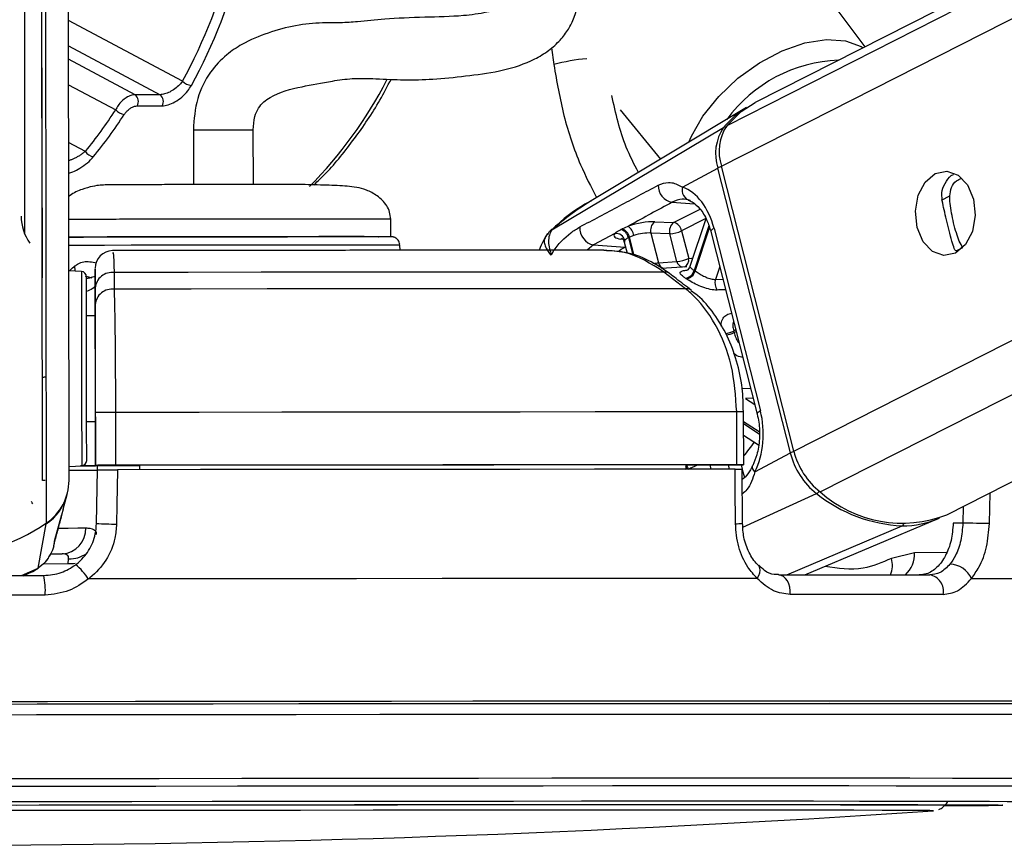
# Model space of a CAD drawing. Header units: millimetres. Extents: x 20 to 22981, y 40 to 19992.
# Tile 151 of 158: x 20424 to 20536, y 6405 to 6499. Entities that reach past the tile are written whole.
import ezdxf

# ---------------------------------------------------------------- set-up
doc = ezdxf.new("R2010")
doc.units = ezdxf.units.MM
doc.header["$LTSCALE"] = 2

msp = doc.modelspace()

# ---------------------------------------------------------------- linework, layer by layer
at = {"color": 8, "linetype": 'Continuous', "lineweight": 25}
for p, q in [((20503.6, 6482.22), (20759.91, 6612.47)), ((20504.24, 6486.86), (20751.43, 6612.47)), ((20511.81, 6449.9), (20831.74, 6612.47)), ((20514.81, 6445.26), (20843.85, 6612.47)), ((20427.02, 6441.74), (20426.82, 6587.85)), ((20442.45, 6491.87), (20429.51, 6498.76)), ((20429.51, 6495.87), (20439.91, 6490.34)), ((20484.32, 6495.67), (20484.58, 6493.76)), ((20437.08, 6490.34), (20429.52, 6494.36)), ((20429.52, 6491.47), (20434.87, 6488.63)), ((20431.44, 6483.91), (20429.53, 6484.93)), ((20528.57, 6478.37), (20529.5, 6478.85)), ((20497.99, 6478.13), (20500.51, 6477.95)), ((20498.17, 6475.83), (20501.17, 6477.35)), ((20501.83, 6476.28), (20499.08, 6474.89)), ((20484.42, 6475.01), (20484.37, 6474.99)), ((20502.18, 6475.44), (20500.5, 6470.4)), ((20500.62, 6470.33), (20502.25, 6475.22)), ((20492.39, 6473.94), (20492.18, 6473.96)), ((20493.04, 6474.11), (20493.54, 6472.14)), ((20493.69, 6472.09), (20493.16, 6474.17)), ((20489.1, 6473.29), (20488.38, 6472.69)), ((20492.69, 6473.04), (20492.72, 6473.06)), ((20492.73, 6473.04), (20492.69, 6473.04)), ((20530.22, 6472.61), (20530.98, 6473)), ((20503.4, 6470.84), (20502.91, 6469.38)), ((20431.93, 6469.54), (20431.43, 6469.71)), ((20502.91, 6469.38), (20503.77, 6469.39)), ((20505.23, 6463.64), (20504.99, 6463.52)), ((20505.04, 6463.35), (20505.28, 6463.47)), ((20505.95, 6456.98), (20506.92, 6457.02)), ((20507.2, 6455.91), (20506.34, 6455.87)), ((20506.34, 6455.87), (20507.38, 6455.18)), ((20507.88, 6452.06), (20506.12, 6453.23)), ((20506.12, 6453.03), (20507.89, 6451.85)), ((20502.28, 6448.32), (20502.41, 6447.83)), ((20504.53, 6447.84), (20504.41, 6448.33)), ((20505.83, 6448.33), (20505.95, 6447.84)), ((20505.96, 6447.82), (20506.2, 6446.88)), ((20506.04, 6441.27), (20514.39, 6445.07)), ((20534, 6441.66), (20534.08, 6445.16)), ((20531.03, 6443.61), (20530.99, 6441.73)), ((20511.01, 6435.83), (20524.1, 6441.41)), ((20529.14, 6438.37), (20525.51, 6438.36)), ((20429.46, 6437.08), (20426.66, 6437.07)), ((20424.18, 6435.76), (20426.08, 6436.6)), ((20425.42, 6436.24), (20426.08, 6436.6)), ((20516.3, 6421.51), (20515.53, 6421.51)), ((20517.5, 6421.51), (20516.3, 6421.51)), ((20527.64, 6409.08), (20527.64, 6409.08)), ((20535.52, 6409.72), (20535.48, 6409.71))]:
    msp.add_line(p, q, dxfattribs=at)
at = {"color": 7, "linetype": 'Continuous', "lineweight": 25}
for p, q in [((20749.53, 6612.47), (20507.44, 6489.45)), ((20529.18, 6442.67), (20863.33, 6612.47)), ((20429.58, 6446.56), (20429.37, 6602.52)), ((20426.58, 6446.57), (20426.39, 6586.15)), ((20426.55, 6469.56), (20426.39, 6586.15)), ((20424.4, 6582.48), (20424.54, 6474.55)), ((20519.9, 6495.78), (20505.22, 6515.37)), ((20439.91, 6490.34), (20437.08, 6490.34)), ((20437.3, 6489.07), (20440.13, 6489.07)), ((20506.45, 6488.88), (20489, 6478.42)), ((20492.12, 6488.63), (20496.7, 6483.03)), ((20443.68, 6486.34), (20443.69, 6480.14)), ((20450.49, 6480.19), (20450.48, 6486.35)), ((20484.37, 6474.99), (20503.84, 6486.62)), ((20499.19, 6479.85), (20503.2, 6482.01)), ((20511.42, 6449.68), (20503.2, 6482.01)), ((20511.81, 6449.9), (20503.6, 6482.22)), ((20466.07, 6474.22), (20466.07, 6476.22)), ((20501.83, 6476.27), (20500.02, 6470.84)), ((20492.32, 6475.1), (20493.01, 6475.42)), ((20496.02, 6475.92), (20498.17, 6475.83)), ((20502.76, 6475.17), (20508.02, 6454.46)), ((20491.51, 6474.6), (20489.1, 6473.29)), ((20493.65, 6474.36), (20493.16, 6474.17)), ((20495.6, 6474.64), (20496.46, 6471.26)), ((20497.75, 6474.55), (20495.6, 6474.64)), ((20498.54, 6471.42), (20497.75, 6474.55)), ((20499.08, 6474.89), (20499.88, 6471.76)), ((20502.4, 6474.8), (20507.66, 6454.1)), ((20467.15, 6472.68), (20467.12, 6473.27)), ((20489.1, 6473.29), (20492.69, 6473.04)), ((20492.58, 6473.61), (20492.9, 6472.36)), ((20496.46, 6471.26), (20498.54, 6471.42)), ((20499.66, 6470.81), (20496.81, 6470.6)), ((20430.98, 6470.28), (20429.55, 6470.35)), ((20432.19, 6469.53), (20431.54, 6469.71)), ((20432.55, 6470.42), (20432.55, 6468.81)), ((20434.69, 6470.16), (20434.69, 6468.27)), ((20499.53, 6468.32), (20497.07, 6470.21)), ((20432.55, 6468.81), (20432.56, 6465.25)), ((20432.55, 6466.51), (20432.55, 6468.41)), ((20432.56, 6465.25), (20431.56, 6465.25)), ((20432.56, 6465.25), (20432.56, 6465.25)), ((20432.56, 6459.36), (20432.58, 6448.26)), ((20432.58, 6448.27), (20432.57, 6454.27)), ((20434.84, 6454.28), (20434.85, 6448.28)), ((20505.34, 6448.34), (20505.33, 6454.34)), ((20506.13, 6448.33), (20506.12, 6454.33)), ((20431.57, 6453.25), (20432.57, 6453.25)), ((20432.58, 6448.24), (20432.57, 6453.25)), ((20432.57, 6453.25), (20432.58, 6448.23)), ((20506.12, 6451.71), (20507.8, 6450.6)), ((20507.4, 6447.52), (20511.42, 6449.68)), ((20429.58, 6448.14), (20431.01, 6448.22)), ((20432.58, 6448.27), (20432.58, 6448.26)), ((20432.58, 6448.26), (20437.58, 6448.26)), ((20432.58, 6448.24), (20432.58, 6448.23)), ((20432.8, 6448.24), (20432.58, 6448.24)), ((20432.79, 6447.76), (20432.8, 6448.26)), ((20437.58, 6448.28), (20437.58, 6448.26)), ((20437.58, 6448.28), (20437.58, 6447.78)), ((20437.58, 6448.26), (20437.58, 6447.78)), ((20499.55, 6448.33), (20499.54, 6447.83)), ((20499.55, 6448.32), (20505.54, 6448.33)), ((20432.69, 6441.67), (20432.79, 6447.77)), ((20500.74, 6447.83), (20499.54, 6447.82)), ((20505.98, 6441.7), (20505.96, 6447.83)), ((20428.92, 6443.29), (20429.36, 6444.97)), ((20427.97, 6439.81), (20428.76, 6442.71)), ((20428.92, 6443.29), (20428.73, 6442.61)), ((20426.08, 6436.6), (20427, 6441.63)), ((20513.07, 6435.83), (20528.13, 6442.2)), ((20530.99, 6441.73), (20529.9, 6441.72)), ((20427.84, 6439.15), (20427.94, 6439.52)), ((20427.92, 6439.63), (20427.98, 6439.81)), ((20428, 6439.88), (20428.02, 6439.92)), ((20427.42, 6438.22), (20428.78, 6438.22)), ((20525.51, 6438.36), (20522.89, 6437.72)), ((20429.46, 6437.08), (20429.53, 6437.67)), ((20424.38, 6435.75), (20425.43, 6436.22)), ((20425.44, 6436.18), (20425.82, 6436.46)), ((20527.62, 6409.08), (20527.64, 6409.08)), ((20527.64, 6409.08), (20527.62, 6409.08))]:
    msp.add_line(p, q, dxfattribs=at)
at = {"color": 8, "linetype": 'Continuous', "lineweight": 25, "flags": 128}
for points in [[(20499.91, 6484.96), (20500.19, 6485.62), (20501.5, 6487.92), (20503.29, 6490.15), (20505.47, 6492.2), (20507.91, 6493.95), (20510.49, 6495.32), (20513.07, 6496.22), (20515.51, 6496.61), (20517.68, 6496.47), (20519.46, 6495.8), (20519.67, 6495.66)], [(20443.68, 6486.34), (20443.7, 6486.34), (20444.1, 6486.34), (20444.95, 6486.34), (20446.13, 6486.35), (20447.45, 6486.35), (20448.72, 6486.35), (20449.73, 6486.35), (20450.34, 6486.35), (20450.46, 6486.35), (20450.46, 6486.35)], [(20502.76, 6475.17), (20502.6, 6475.07), (20502.48, 6474.98), (20502.41, 6474.89), (20502.39, 6474.81), (20502.4, 6474.8)], [(20461.25, 6473.28), (20458.31, 6473.28), (20454.96, 6473.28), (20451.33, 6473.27), (20447.55, 6473.27), (20443.75, 6473.26), (20440.07, 6473.26), (20436.64, 6473.25), (20433.59, 6473.24), (20431.02, 6473.24), (20429.55, 6473.23)], [(20467.12, 6473.27), (20467.12, 6473.27), (20466.66, 6473.27), (20465.5, 6473.28), (20463.68, 6473.28), (20461.25, 6473.28)], [(20491.98, 6472.63), (20492.24, 6472.79), (20492.69, 6473.04)], [(20499.88, 6471.76), (20500.2, 6471.8), (20500.34, 6471.81)], [(20430.28, 6470.31), (20430.28, 6470.35), (20430.25, 6470.91)], [(20430.98, 6470.28), (20430.98, 6470.26), (20430.98, 6469.73), (20430.98, 6468.49), (20430.99, 6466.61), (20430.99, 6464.24), (20430.99, 6461.52)], [(20430.99, 6461.52), (20431, 6458.65), (20431, 6455.82), (20431, 6453.22), (20431.01, 6451.04), (20431.01, 6449.41), (20431.01, 6448.45), (20431.01, 6448.22)], [(20508.02, 6454.46), (20507.86, 6454.36), (20507.74, 6454.27), (20507.67, 6454.18), (20507.66, 6454.11), (20507.66, 6454.1)], [(20507.4, 6447.52), (20507.26, 6447.7), (20507.17, 6447.88), (20507.12, 6448.04), (20507.13, 6448.18), (20507.15, 6448.26)], [(20426.88, 6446.55), (20426.72, 6446.56), (20426.58, 6446.57)], [(20425.47, 6443.9), (20425.38, 6444.03), (20425.3, 6444.16)], [(20426.98, 6441.71), (20426.99, 6441.66), (20427, 6441.63)], [(20428.4, 6441.16), (20429.49, 6441.16), (20430.59, 6441.17), (20431.48, 6441.17)], [(20430.29, 6437.13), (20430.07, 6437.09), (20429.46, 6437.08)], [(20507.66, 6435.44), (20507.83, 6435.76), (20507.94, 6436.08), (20507.99, 6436.37), (20507.97, 6436.62), (20507.88, 6436.82), (20507.81, 6436.9)], [(20420.65, 6412.73), (20430.27, 6412.74), (20439.8, 6412.75), (20449.19, 6412.76), (20458.39, 6412.77), (20467.35, 6412.78), (20476.03, 6412.78), (20484.37, 6412.79), (20492.33, 6412.79), (20499.86, 6412.79), (20506.93, 6412.79)], [(20506.93, 6412.79), (20513.49, 6412.79), (20519.52, 6412.79), (20524.97, 6412.79), (20529.82, 6412.78), (20534.04, 6412.78), (20537.61, 6412.77), (20540.5, 6412.76), (20542.71, 6412.75), (20544.22, 6412.74), (20545.02, 6412.73), (20545.16, 6412.72)], [(20420.57, 6411.86), (20430.05, 6411.87), (20439.44, 6411.88), (20448.7, 6411.89), (20457.77, 6411.9), (20466.61, 6411.9), (20475.16, 6411.91), (20483.39, 6411.91), (20491.23, 6411.92), (20498.66, 6411.92), (20505.63, 6411.92)], [(20505.63, 6411.92), (20512.1, 6411.92), (20518.04, 6411.92), (20523.42, 6411.91), (20528.2, 6411.91), (20532.36, 6411.9), (20535.88, 6411.9), (20538.73, 6411.89), (20540.91, 6411.88), (20542.4, 6411.87), (20543.19, 6411.86), (20543.32, 6411.85)], [(20418.13, 6410.12), (20427.45, 6410.13), (20436.69, 6410.14), (20445.81, 6410.15), (20454.75, 6410.16), (20463.46, 6410.16), (20471.88, 6410.17), (20479.99, 6410.17), (20487.71, 6410.18), (20495.02, 6410.18), (20501.87, 6410.18)], [(20501.87, 6410.18), (20508.21, 6410.18), (20514.03, 6410.18), (20519.27, 6410.17), (20523.91, 6410.17), (20527.93, 6410.16), (20531.3, 6410.16), (20534, 6410.15), (20536.01, 6410.14), (20537.33, 6410.13), (20537.95, 6410.12), (20538, 6410.11)]]:
    msp.add_lwpolyline(points, dxfattribs=at)
at = {"color": 7, "linetype": 'Continuous', "lineweight": 25, "flags": 128}
for points in [[(20504.24, 6486.86), (20505.85, 6488.43), (20507.44, 6489.45)], [(20527.85, 6481.4), (20529.16, 6481.67), (20530.45, 6481.22), (20531.51, 6480.11), (20532.19, 6478.5), (20532.39, 6476.65), (20532.07, 6474.83), (20531.28, 6473.33), (20530.15, 6472.36), (20528.84, 6472.09), (20527.55, 6472.54), (20526.49, 6473.65), (20525.81, 6475.26), (20525.61, 6477.11), (20525.93, 6478.93), (20526.72, 6480.43), (20527.85, 6481.4)], [(20443.06, 6480.18), (20443.13, 6480.18), (20443.67, 6480.18)], [(20450.47, 6480.19), (20450.97, 6480.19), (20451.06, 6480.2)], [(20492.2, 6475.04), (20492.23, 6475.06), (20492.32, 6475.1)], [(20429.51, 6474.18), (20431.23, 6474.18), (20433.6, 6474.19), (20436.49, 6474.2), (20439.78, 6474.2), (20443.35, 6474.21), (20447.07, 6474.22), (20450.79, 6474.22), (20454.36, 6474.22), (20457.65, 6474.23), (20460.54, 6474.23)], [(20431.48, 6474.18), (20429.66, 6474.18), (20429.51, 6474.18)], [(20429.56, 6465.16), (20429.56, 6465.24), (20429.55, 6465.94), (20429.55, 6467.25), (20429.55, 6468.97), (20429.55, 6470.84), (20429.55, 6472.58), (20429.54, 6473.92), (20429.54, 6474.65)], [(20466.07, 6474.22), (20465.77, 6474.22), (20464.76, 6474.22), (20463.07, 6474.23), (20460.76, 6474.23), (20457.93, 6474.23), (20454.68, 6474.22), (20451.13, 6474.22), (20447.43, 6474.22), (20443.72, 6474.21), (20440.14, 6474.2), (20436.82, 6474.2), (20433.9, 6474.19), (20431.48, 6474.18)], [(20460.54, 6474.23), (20462.91, 6474.23), (20464.67, 6474.22), (20464.74, 6474.22)], [(20493.16, 6474.17), (20493.07, 6474.12), (20493.04, 6474.11)], [(20431.56, 6461.4), (20431.56, 6463.97), (20431.55, 6466.21), (20431.55, 6467.98), (20431.55, 6469.16), (20431.55, 6469.66), (20431.55, 6469.68)], [(20497.07, 6470.21), (20490.08, 6470.21), (20482.8, 6470.2), (20475.25, 6470.2), (20467.48, 6470.19), (20459.51, 6470.18), (20451.37, 6470.18), (20443.08, 6470.17), (20434.69, 6470.16)], [(20499.53, 6468.32), (20492.27, 6468.32), (20484.71, 6468.31), (20476.88, 6468.31), (20468.8, 6468.3), (20460.51, 6468.29), (20452.04, 6468.29), (20443.42, 6468.28), (20434.69, 6468.27)], [(20431.56, 6465.25), (20431.56, 6465.57), (20431.55, 6465.85)], [(20432.56, 6465.25), (20432.56, 6465.14), (20432.56, 6464.81), (20432.56, 6464.26), (20432.56, 6463.53), (20432.56, 6462.64), (20432.56, 6461.63), (20432.56, 6460.52), (20432.56, 6459.36)], [(20431.58, 6448.82), (20431.58, 6449.04), (20431.58, 6449.94), (20431.57, 6451.48), (20431.57, 6453.55), (20431.57, 6456.01), (20431.56, 6458.68), (20431.56, 6461.4)], [(20505.33, 6454.34), (20497.47, 6454.33), (20489.27, 6454.33), (20480.76, 6454.32), (20471.97, 6454.32), (20462.95, 6454.31), (20453.73, 6454.3), (20444.35, 6454.29), (20434.84, 6454.28)], [(20431.57, 6452.65), (20431.57, 6452.79), (20431.57, 6453.25)], [(20432.8, 6448.21), (20432.28, 6448.21), (20430.88, 6448.21)], [(20505.34, 6448.34), (20497.48, 6448.33), (20489.28, 6448.33), (20480.77, 6448.32), (20471.98, 6448.32), (20462.96, 6448.31), (20453.74, 6448.3), (20444.35, 6448.29), (20434.85, 6448.28)], [(20499.55, 6448.33), (20492.55, 6448.32), (20485.29, 6448.32), (20477.79, 6448.31), (20470.07, 6448.31), (20462.16, 6448.3), (20454.09, 6448.29), (20445.89, 6448.29), (20437.58, 6448.28)], [(20505.54, 6448.33), (20505.81, 6448.33), (20506, 6448.33), (20506.11, 6448.33), (20506.12, 6448.33), (20506.05, 6448.34), (20505.89, 6448.34), (20505.65, 6448.34), (20505.34, 6448.34)], [(20435.06, 6447.78), (20435, 6443.78), (20434.96, 6441.61)], [(20505.17, 6447.84), (20497.34, 6447.83), (20489.18, 6447.83), (20480.72, 6447.82), (20471.98, 6447.82), (20463.01, 6447.81), (20453.84, 6447.8), (20444.51, 6447.79), (20435.06, 6447.78)], [(20505.19, 6441.66), (20505.17, 6445.66), (20505.17, 6447.84)], [(20534, 6441.66), (20533.71, 6441.67), (20533.36, 6441.68), (20532.96, 6441.69), (20532.54, 6441.69), (20532.12, 6441.7), (20531.71, 6441.71), (20531.32, 6441.72), (20530.99, 6441.73)], [(20402.49, 6435.73), (20405.51, 6435.74), (20408.54, 6435.74), (20411.57, 6435.75), (20414.6, 6435.75), (20417.62, 6435.76), (20420.65, 6435.76), (20423.68, 6435.76), (20426.7, 6435.77)], [(20507.66, 6435.44), (20499.3, 6435.43), (20490.52, 6435.43), (20481.38, 6435.42), (20471.92, 6435.42), (20462.18, 6435.41), (20452.21, 6435.4), (20442.06, 6435.39), (20431.78, 6435.38)], [(20511.4, 6433.62), (20511.4, 6434.04), (20511.34, 6434.45), (20511.23, 6434.83), (20511.08, 6435.17), (20510.87, 6435.45), (20510.64, 6435.66), (20510.38, 6435.79), (20510.11, 6435.83)], [(20510.11, 6435.83), (20512.4, 6435.83), (20514.65, 6435.83), (20516.86, 6435.83), (20519.02, 6435.83), (20521.14, 6435.83), (20523.22, 6435.83), (20525.25, 6435.83), (20527.23, 6435.83)], [(20531.96, 6435.44), (20538.13, 6435.43), (20543.71, 6435.43), (20548.67, 6435.42), (20552.98, 6435.42), (20556.62, 6435.41), (20559.58, 6435.4), (20561.84, 6435.39), (20563.39, 6435.38)], [(20528.75, 6433.62), (20526.74, 6433.62), (20524.68, 6433.62), (20522.58, 6433.62), (20520.43, 6433.62), (20518.24, 6433.62), (20516, 6433.62), (20513.72, 6433.62), (20511.4, 6433.62)], [(20426.87, 6433.55), (20423.8, 6433.55), (20420.74, 6433.55), (20417.67, 6433.54), (20414.6, 6433.54), (20411.53, 6433.53), (20408.46, 6433.53), (20405.39, 6433.53), (20402.33, 6433.52)], [(20515.53, 6421.51), (20508.96, 6421.51), (20501.16, 6421.51), (20492.94, 6421.51), (20484.33, 6421.5), (20475.39, 6421.5), (20466.15, 6421.49), (20456.66, 6421.48), (20446.96, 6421.47), (20437.11, 6421.46), (20427.15, 6421.45), (20417.12, 6421.44)], [(20557.04, 6421.4), (20557.35, 6421.41), (20558.23, 6421.42), (20558.4, 6421.44), (20557.88, 6421.45), (20556.65, 6421.46), (20554.74, 6421.47), (20552.14, 6421.48), (20548.87, 6421.49), (20544.95, 6421.5), (20540.39, 6421.5), (20535.22, 6421.51), (20529.46, 6421.51), (20523.15, 6421.51), (20517.5, 6421.51)], [(20515.81, 6421.23), (20508.42, 6421.22), (20500.56, 6421.22), (20492.27, 6421.22), (20483.6, 6421.21), (20474.59, 6421.21), (20465.27, 6421.2), (20455.7, 6421.19), (20445.93, 6421.18), (20436, 6421.17), (20425.97, 6421.16), (20415.88, 6421.15)], [(20515.68, 6421.22), (20508.3, 6421.22), (20500.45, 6421.22), (20492.18, 6421.22), (20483.51, 6421.21), (20474.51, 6421.21), (20465.21, 6421.2), (20455.65, 6421.19), (20445.89, 6421.18), (20435.98, 6421.17), (20425.95, 6421.16), (20415.88, 6421.15)], [(20556.74, 6421.12), (20557.27, 6421.13), (20557.54, 6421.15), (20557.09, 6421.16), (20555.94, 6421.17), (20554.08, 6421.18), (20551.52, 6421.19), (20548.29, 6421.2), (20544.39, 6421.21), (20539.84, 6421.21), (20534.67, 6421.22), (20528.9, 6421.22), (20522.56, 6421.22), (20515.68, 6421.22)], [(20556.74, 6421.12), (20557.45, 6421.13), (20557.72, 6421.15), (20557.27, 6421.16), (20556.11, 6421.17), (20554.25, 6421.18), (20551.7, 6421.19), (20548.46, 6421.2), (20544.55, 6421.21), (20540, 6421.21), (20534.82, 6421.22), (20529.04, 6421.22), (20522.69, 6421.22), (20515.81, 6421.23)], [(20415.87, 6419.97), (20425.87, 6419.98), (20435.82, 6419.99), (20445.66, 6420), (20455.34, 6420.01), (20464.83, 6420.02), (20474.06, 6420.03), (20482.99, 6420.03), (20491.59, 6420.04), (20499.8, 6420.04), (20507.59, 6420.04), (20514.92, 6420.04)], [(20514.92, 6420.04), (20521.74, 6420.04), (20528.03, 6420.04), (20533.76, 6420.04), (20538.89, 6420.03), (20543.4, 6420.03), (20547.28, 6420.02), (20550.49, 6420.01), (20553.02, 6420), (20554.87, 6419.99), (20556.01, 6419.98), (20556.45, 6419.97), (20556.46, 6419.97)], [(20416.95, 6409.72), (20426.19, 6409.73), (20435.37, 6409.74), (20444.43, 6409.75), (20453.31, 6409.76), (20461.96, 6409.77), (20470.34, 6409.77), (20478.39, 6409.78), (20486.07, 6409.78), (20493.32, 6409.78), (20500.12, 6409.78)], [(20527.64, 6409.08), (20527.64, 6409.08), (20527.25, 6409.09), (20526.14, 6409.1), (20524.32, 6409.11), (20521.82, 6409.12), (20518.63, 6409.13), (20514.79, 6409.13), (20510.31, 6409.14), (20505.23, 6409.14), (20499.58, 6409.14), (20493.39, 6409.14), (20486.7, 6409.14), (20479.55, 6409.14), (20472, 6409.14), (20464.08, 6409.13), (20455.85, 6409.12), (20447.36, 6409.12), (20438.66, 6409.11), (20429.82, 6409.1), (20420.87, 6409.09)], [(20423.65, 6409.72), (20432.62, 6409.73), (20441.48, 6409.74), (20450.17, 6409.75), (20458.64, 6409.76), (20466.84, 6409.76), (20474.72, 6409.77), (20482.23, 6409.77), (20489.32, 6409.77), (20495.95, 6409.77)], [(20495.95, 6409.77), (20502.08, 6409.77), (20507.67, 6409.77), (20512.68, 6409.77), (20517.1, 6409.76), (20520.88, 6409.76), (20524, 6409.75), (20526.45, 6409.74), (20528.21, 6409.73), (20529.28, 6409.72), (20529.63, 6409.71), (20529.63, 6409.71)], [(20500.12, 6409.78), (20506.41, 6409.78), (20512.17, 6409.78), (20517.35, 6409.78), (20521.93, 6409.77), (20525.88, 6409.77), (20529.18, 6409.76), (20531.8, 6409.75), (20533.74, 6409.74), (20534.98, 6409.73), (20535.51, 6409.72), (20535.52, 6409.72)]]:
    msp.add_lwpolyline(points, dxfattribs=at)
at = {"color": 8, "linetype": 'Continuous', "lineweight": 25}
for centre, radius, start, end in [((20490.56, 6470.68), 23.85, 95.405, 104.5213), ((20517.47, 6477.82), 16.44, 92.0306, 143.7569), ((20420.65, 6515.41), 50.72, 315.5708, 332.5253), ((20504.05, 6486.24), 0.431, 83.6365, 119.0785), ((20504.06, 6480.29), 1.93, 103.4895, 116.5897), ((20499.01, 6471.59), 0.885, 295.4116, 11.299), ((20497.31, 6471.44), 0.874, 191.5412, 250.64), ((20499.39, 6471.59), 0.864, 191.374, 252.5641), ((20499.64, 6467.43), 0.894, 52.2075, 97.1612), ((20503.46, 6466.67), 3.5, 279.9226, 295.8488), ((20503.51, 6466.64), 3.63, 280.2162, 294.8034), ((20505.6, 6364.74), 89.6, 89.6662, 90.1711), ((20498.04, 6456.8), 11, 317.2869, 327.6274), ((20512.28, 6447.96), 1.93, 103.4831, 116.5894), ((20498.29, 6447.39), 1.49, 17.2115, 32.2872), ((20498.42, 6447.43), 1.49, 14.774, 36.4977), ((20513.95, 6445.93), 0.966, 297.2187, 321.7796), ((20505.36, 6446.29), 4.64, 267.8045, 277.6029), ((20523.91, 6441.81), 0.448, 294.9905, 330.3959), ((20429.69, 6440.8), 3.14, 267.1193, 306.1887), ((20522.22, 6438.24), 3.29, 313.1207, 2.2314), ((20520.03, 6436.92), 2.97, 338.4816, 15.6236)]:
    msp.add_arc(centre, radius, start, end, dxfattribs=at)
at = {"color": 7, "linetype": 'Continuous', "lineweight": 25}
for centre, radius, start, end in [((20443.6, 6492.97), 1.58, 223.6923, 264.9039), ((20436.49, 6489.58), 0.957, 327.8274, 52.4335), ((20439.32, 6489.58), 0.957, 327.8274, 52.4335), ((20435.99, 6489.53), 1.44, 218.8446, 264.1402), ((20511.66, 6480.24), 10.09, 121.0956, 140.7853), ((20508.21, 6483.66), 5.28, 145.9774, 198.2732), ((20508.64, 6483.89), 5.31, 145.9774, 198.2732), ((20432.52, 6484.57), 1.27, 211.3919, 262.915), ((20498.36, 6480.03), 1.94, 178.664, 259.1503), ((20500.33, 6479.49), 1.2, 162.5548, 256.3279), ((20429.35, 6476.55), 5.21, 180.1244, 215.8468), ((20489.47, 6475.19), 1.94, 175.9793, 259.1336), ((20491.83, 6473.87), 1.23, 11.2423, 72.7936), ((20491.96, 6473.93), 1.23, 11.2196, 72.9929), ((20492.09, 6474.14), 1.58, 8.2174, 54.1648), ((20496.76, 6474.96), 1.21, 127.6252, 195.5108), ((20498.91, 6474.87), 1.21, 127.6252, 195.5108), ((20497.91, 6474.67), 1.19, 10.6596, 77.4241), ((20491.61, 6473.53), 1.07, 15.0517, 95.3453), ((20497.56, 6478.09), 3.55, 273.0146, 295.3833), ((20434.55, 6470.65), 2, 91.4848, 180.1281), ((20498.35, 6474.97), 3.55, 273.0146, 295.3833), ((20430.95, 6469.68), 0.6, 0.077, 87.077), ((20434.46, 6468.26), 1.91, 82.9359, 175.7744), ((20497.19, 6469.32), 0.898, 53.6744, 97.2331), ((20499.28, 6470.74), 1.27, 281.7018, 344.637), ((20495.59, 6463.46), 7.22, 55.7998, 56.8292), ((20499.39, 6470.68), 1.28, 281.5455, 343.8245), ((20496.2, 6463.82), 7.86, 55.7998, 56.8292), ((20504.21, 6468.97), 1.36, 162.6032, 215.965), ((20434.46, 6466.37), 1.91, 83.0221, 175.7783), ((20489.66, 6459.53), 15.84, 13.9334, 14.5785), ((20434.81, 6014.56), 439.72, 89.9964, 90.2922), ((20519.63, 6451.73), 8.47, 193.9798, 231.7829), ((20520.08, 6451.95), 8.52, 193.9798, 231.7829), ((20430.98, 6448.82), 0.6, 273.077, 0.077), ((20430.9, 6588.52), 140.3, 270.0599, 270.6846), ((20434.82, 6008.56), 439.72, 89.9964, 90.2922), ((20429.35, 6827), 379.29, 270.029, 270.5187), ((20423.74, 6446.57), 5.84, 304.0939, 359.8843), ((20423.71, 6446.46), 5.84, 304.1959, 345.224), ((20524.8, 6457.95), 16.55, 231.0491, 267.5741), ((20524.1, 6455.62), 13.91, 228.1157, 291.4364), ((20414.56, 6460.03), 22.13, 235.9097, 304.2443), ((20435.03, 6484.28), 42.67, 266.8581, 269.9096), ((20524.18, 6451.66), 10.25, 269.5685, 293.9968), ((20428.63, 6441.07), 2.85, 273.1206, 1.9955), ((20425.95, 6431.64), 6.92, 32.641, 50.6928), ((20529.42, 6434.27), 2.79, 24.7146, 87.7337), ((20419.79, 6434.14), 7.1, 355.2937, 13.2798), ((20526.92, 6433.99), 1.87, 348.4917, 80.4578), ((20412.36, 8098.71), 1693.56, 266.25158, 273.90248), ((20528.95, 6775.06), 365.4, 270.0018, 271.0298), ((20528.25, 6870.13), 460.48, 270.1144, 270.9005)]:
    msp.add_arc(centre, radius, start, end, dxfattribs=at)
for centre, major_axis, ratio, start_param, end_param in [((20410.88, 6525.56), (-0.48, 55.2), 0.718681, 4.049716, 4.665426), ((20411.44, 6525.57), (-0.48, 56), 0.718516, 4.04981, 4.66552), ((20405.23, 6525.56), (-0.48, 55.2), 0.718681, 3.851206, 3.973159), ((20405.78, 6525.57), (-0.48, 56), 0.718516, 3.8513, 3.973253), ((20498.12, 6472.67), (-0.17, 7.38), 0.672041, 5.041986, 6.032652), ((20494.27, 6474.96), (2.74, 0.59), 0.275805, 0.81783, 1.987524), ((20494.15, 6474.9), (2.74, 0.59), 0.275805, 2.80373, 3.854703), ((20494.47, 6474.02), (1.77, 0.34), 0.295802, 0.825008, 1.994702), ((20503.38, 6451.97), (-0.17, 7.38), 0.672041, 4.051321, 5.041986)]:
    msp.add_ellipse(centre, major_axis=major_axis, ratio=ratio, start_param=start_param, end_param=end_param, dxfattribs=at)
at = {"color": 8, "linetype": 'Continuous', "lineweight": 25}
msp.add_ellipse((20494.35, 6473.96), major_axis=(1.77, 0.34), ratio=0.295802, start_param=2.810908, end_param=3.159182, dxfattribs=at)
at = {"color": 7, "linetype": 'Continuous', "lineweight": 25}
for points, knots in [([(20450.48, 6486.35), (20450.51, 6486.87), (20450.55, 6487.78), (20451.19, 6489.18), (20452.92, 6490.55), (20455.72, 6491.21), (20458.94, 6491.82), (20461.79, 6492.25), (20464.65, 6492.14), (20467.69, 6491.99), (20470.93, 6492.08), (20474.45, 6492.43), (20478.34, 6492.93), (20481.42, 6493.83), (20483.63, 6495.04), (20485.01, 6496.16), (20486.05, 6497.42), (20487.12, 6499.35), (20487.7, 6502.39), (20486.95, 6506.68), (20484.75, 6511.7), (20482.47, 6515.16), (20481.18, 6517.12)], [0, 0, 0, 0, 0.022114, 0.038898, 0.072368, 0.146112, 0.207471, 0.244247, 0.286127, 0.338205, 0.395148, 0.456563, 0.515372, 0.570689, 0.597552, 0.623298, 0.646213, 0.667452, 0.719434, 0.785484, 0.878679, 1, 1, 1, 1]), ([(20475.91, 6512.71), (20476.66, 6511.61), (20478.11, 6509.48), (20479.69, 6506.41), (20480.53, 6504.05), (20480.73, 6502.54), (20480.63, 6501.72), (20480.44, 6501.32), (20480.23, 6501.06), (20479.98, 6500.84), (20479.61, 6500.59), (20478.62, 6500.09), (20476.8, 6499.61), (20473.84, 6499.2), (20469.8, 6499.14), (20465.59, 6498.96), (20462.64, 6498.63), (20460.41, 6498.48), (20458.09, 6498.52), (20455.27, 6498.27), (20452.12, 6497.38), (20449.5, 6496.31), (20447.29, 6494.82), (20445.44, 6492.87), (20443.94, 6489.91), (20443.77, 6487.55), (20443.68, 6486.34)], [0, 0, 0, 0, 0.081486, 0.156453, 0.209812, 0.236252, 0.25203, 0.260861, 0.264637, 0.269364, 0.275859, 0.284673, 0.321191, 0.366568, 0.438207, 0.515031, 0.575326, 0.614341, 0.653061, 0.706238, 0.760366, 0.814827, 0.849626, 0.893233, 0.94525, 1, 1, 1, 1]), ([(20442.45, 6491.87), (20442.35, 6491.74), (20442.11, 6491.42), (20441.6, 6490.99), (20441.01, 6490.63), (20440.41, 6490.39), (20440.07, 6490.36), (20439.91, 6490.34)], [0, 0, 0, 0, 0.174874, 0.396366, 0.604299, 0.803217, 1, 1, 1, 1]), ([(20457.36, 6480.11), (20457.82, 6480.54), (20459.46, 6482.1), (20461.98, 6485.32), (20464.46, 6488.88), (20465.7, 6491.29), (20466.11, 6492.08)], [0, 0, 0, 0, 0.135102, 0.481518, 0.828583, 1, 1, 1, 1]), ([(20440.13, 6489.07), (20440.36, 6489.1), (20440.82, 6489.14), (20441.61, 6489.51), (20442.39, 6490.06), (20443.04, 6490.71), (20443.33, 6491.18), (20443.46, 6491.39)], [0, 0, 0, 0, 0.199752, 0.399876, 0.607041, 0.826549, 1, 1, 1, 1]), ([(20437.08, 6490.34), (20436.92, 6490.32), (20436.6, 6490.29), (20436.07, 6490.02), (20435.56, 6489.62), (20435.14, 6489.13), (20434.95, 6488.79), (20434.87, 6488.63)], [0, 0, 0, 0, 0.2031495, 0.40434, 0.6084432, 0.8217333, 1, 1, 1, 1]), ([(20435.84, 6488.1), (20435.91, 6488.19), (20436.04, 6488.38), (20436.34, 6488.66), (20436.67, 6488.89), (20437.01, 6489.04), (20437.21, 6489.06), (20437.3, 6489.07)], [0, 0, 0, 0, 0.18302, 0.400043, 0.604373, 0.802384, 1, 1, 1, 1]), ([(20528.65, 6478.29), (20528.62, 6478.69), (20528.55, 6479.5), (20529.09, 6480.55), (20529.58, 6481.18), (20529.93, 6481.29), (20529.93, 6481.29)], [0, 0, 0, 0, 0.329189, 0.657878, 0.996431, 1, 1, 1, 1]), ([(20529.5, 6478.85), (20529.54, 6479.17), (20529.63, 6479.83), (20530.15, 6480.55), (20530.63, 6480.75), (20530.82, 6480.84)], [0, 0, 0, 0, 0.375657, 0.750827, 1, 1, 1, 1]), ([(20466.07, 6476.22), (20466.04, 6476.48), (20465.99, 6477.03), (20465.63, 6477.76), (20465.14, 6478.38), (20464.35, 6479.04), (20463.27, 6479.57), (20461.79, 6479.93), (20460.24, 6480.01), (20457.54, 6480.12), (20454.72, 6480.15), (20451.82, 6480.15), (20448.8, 6480.14), (20445.75, 6480.14), (20442.79, 6480.13), (20440.01, 6480.13), (20437.5, 6480.12), (20435.31, 6480.11), (20433.87, 6480.1), (20432.69, 6480.07), (20431.03, 6479.62), (20430.04, 6479.19), (20429.57, 6478.79), (20429.51, 6478.73)], [0, 0, 0, 0, 0.016089, 0.032677, 0.050009, 0.067955, 0.104864, 0.143895, 0.226851, 0.301893, 0.370054, 0.43319, 0.494797, 0.555579, 0.615531, 0.675301, 0.736922, 0.800641, 0.866564, 0.928437, 0.959957, 0.994383, 1, 1, 1, 1]), ([(20487.53, 6475.33), (20489.03, 6476.13), (20491.99, 6477.7), (20494.96, 6479.29), (20496.42, 6480.07)], [0, 0, 0, 0, 0.506743, 1, 1, 1, 1]), ([(20496.42, 6480.07), (20496.81, 6480.22), (20497.34, 6480.43), (20498.24, 6480.34), (20498.78, 6480.06), (20499.19, 6479.85)], [0, 0, 0, 0, 0.417867, 0.554004, 1, 1, 1, 1]), ([(20489.01, 6478.41), (20488.21, 6477.91), (20486.58, 6476.89), (20485.12, 6475.63), (20484.37, 6474.99)], [0, 0, 0, 0, 0.4895677, 1, 1, 1, 1]), ([(20488.84, 6478.31), (20488.76, 6478.27), (20487.35, 6477.51), (20485.83, 6476.42), (20484.56, 6475.21), (20484.38, 6475.05)], [0, 0, 0, 0, 0.046477, 0.870439, 1, 1, 1, 1]), ([(20500.05, 6478.33), (20499.75, 6478.41), (20499.05, 6478.6), (20498.38, 6478.3), (20497.99, 6478.13)], [0, 0, 0, 0, 0.429774, 1, 1, 1, 1]), ([(20499.84, 6478.37), (20499.98, 6478.31), (20500.4, 6478.13), (20501.18, 6477.46), (20501.95, 6476.25), (20502.26, 6475.24), (20502.4, 6474.8)], [0, 0, 0, 0, 0.151549, 0.446649, 0.762748, 1, 1, 1, 1]), ([(20530.98, 6473), (20530.85, 6473.21), (20530.59, 6473.6), (20530.25, 6474.62), (20529.94, 6475.75), (20529.69, 6476.93), (20529.53, 6477.97), (20529.51, 6478.57), (20529.5, 6478.85)], [0, 0, 0, 0, 0.204636, 0.376335, 0.548834, 0.703363, 0.864285, 1, 1, 1, 1]), ([(20497.99, 6478.13), (20496.4, 6477.26), (20494.74, 6476.36), (20493.08, 6475.45), (20493.01, 6475.42)], [0, 0, 0, 0, 0.961066, 1, 1, 1, 1]), ([(20530.02, 6472.87), (20529.94, 6473.14), (20529.76, 6473.66), (20529.44, 6474.85), (20529.13, 6476.11), (20528.86, 6477.28), (20528.72, 6477.95), (20528.65, 6478.29)], [0, 0, 0, 0, 0.222076, 0.445772, 0.640142, 0.821651, 1, 1, 1, 1]), ([(20484.35, 6475.08), (20484.3, 6475.02), (20484.17, 6474.9), (20484, 6474.69), (20483.86, 6474.49), (20483.74, 6474.34), (20483.67, 6474.22), (20483.62, 6474.15), (20483.6, 6474.12), (20483.59, 6474.1), (20483.59, 6474.09), (20483.58, 6474.09), (20483.58, 6474.09), (20483.58, 6474.08), (20483.58, 6474.08), (20483.58, 6474.08), (20483.58, 6474.08), (20483.58, 6474.08)], [0, 0, 0, 0, 0.2111203, 0.448468, 0.6201256, 0.7889734, 0.8928491, 0.9467474, 0.973542, 0.986799, 0.9933783, 0.9970972, 0.9989088, 0.99956, 0.9998028, 0.9999057, 1, 1, 1, 1]), ([(20484.37, 6474.99), (20484.26, 6474.8), (20484.03, 6474.42), (20483.95, 6473.67), (20484.05, 6472.91), (20484.22, 6472.41), (20484.31, 6472.18)], [0, 0, 0, 0, 0.261822, 0.541742, 0.790389, 1, 1, 1, 1]), ([(20484.31, 6472.18), (20484.38, 6472.3), (20484.98, 6473.28), (20486.12, 6474.48), (20487.19, 6475.12), (20487.53, 6475.33)], [0, 0, 0, 0, 0.0822837, 0.7008261, 1, 1, 1, 1]), ([(20491.51, 6474.6), (20491.56, 6474.64), (20491.74, 6474.79), (20492.01, 6474.93), (20492.2, 6475.04)], [0, 0, 0, 0, 0.27439, 1, 1, 1, 1]), ([(20467.1, 6473.32), (20467.09, 6473.41), (20467.07, 6473.6), (20466.92, 6473.84), (20466.74, 6474.01), (20466.57, 6474.12), (20466.42, 6474.18), (20466.31, 6474.2), (20466.25, 6474.21), (20466.21, 6474.21), (20466.17, 6474.21), (20466.13, 6474.22), (20466.03, 6474.22), (20465.7, 6474.22), (20464.98, 6474.22), (20464.68, 6474.22)], [0, 0, 0, 0, 0.031824, 0.066302, 0.095079, 0.119353, 0.139051, 0.152864, 0.161566, 0.17032, 0.183894, 0.213452, 0.320439, 0.712254, 1, 1, 1, 1]), ([(20483.86, 6474.6), (20483.52, 6474.01), (20483.17, 6473.4), (20482.92, 6472.71), (20482.91, 6472.69)], [0, 0, 0, 0, 0.9637186, 1, 1, 1, 1]), ([(20492.26, 6474.06), (20492.26, 6474.06), (20492.24, 6474.06), (20492.34, 6474.01), (20492.51, 6473.85), (20492.54, 6473.67), (20492.56, 6473.61)], [0, 0, 0, 0, 0.095114, 0.394562, 0.775195, 1, 1, 1, 1]), ([(20493.04, 6474.11), (20492.92, 6474.04), (20492.75, 6473.94), (20492.66, 6473.84), (20492.64, 6473.81)], [0, 0, 0, 0, 0.7188242, 1, 1, 1, 1]), ([(20530.22, 6472.61), (20530.17, 6472.65), (20530.07, 6472.72), (20530.04, 6472.83), (20530.02, 6472.87)], [0, 0, 0, 0, 0.572681, 1, 1, 1, 1]), ([(20490.27, 6472.69), (20489.44, 6472.69), (20486.18, 6472.69), (20480.22, 6472.69), (20472.31, 6472.68), (20464.11, 6472.68), (20455.66, 6472.67), (20447.01, 6472.66), (20439.94, 6472.65), (20435.76, 6472.65), (20434.55, 6472.65)], [0, 0, 0, 0, 0.0505786, 0.1987048, 0.3468465, 0.4949827, 0.6431147, 0.7912436, 0.9393702, 1, 1, 1, 1]), ([(20497.72, 6470.04), (20496.93, 6470.57), (20495.34, 6471.65), (20492.81, 6472.54), (20491.1, 6472.62), (20490.3, 6472.66)], [0, 0, 0, 0, 0.346059, 0.69386, 1, 1, 1, 1]), ([(20432.55, 6468.41), (20432.55, 6469.2), (20432.55, 6470.85), (20432.55, 6470.57), (20432.55, 6470.42)], [0, 0, 0, 0, 0.484204, 1, 1, 1, 1]), ([(20500.01, 6470.85), (20499.97, 6470.75), (20499.89, 6470.55), (20499.7, 6470.41), (20499.61, 6470.37), (20499.62, 6470.38), (20499.62, 6470.38)], [0, 0, 0, 0, 0.334746, 0.649102, 0.895366, 1, 1, 1, 1]), ([(20432.53, 6469.73), (20432.35, 6469.67), (20432.11, 6469.58), (20431.71, 6469.48), (20431.61, 6469.45)], [0, 0, 0, 0, 0.761283, 1, 1, 1, 1]), ([(20500.17, 6468.15), (20499.6, 6468.59), (20498.78, 6469.22), (20497.96, 6469.85), (20497.72, 6470.04)], [0, 0, 0, 0, 0.699998, 1, 1, 1, 1]), ([(20499.53, 6469.5), (20499.44, 6469.56), (20499.17, 6469.75), (20498.91, 6470), (20498.89, 6470.22), (20499.14, 6470.37), (20499.52, 6470.41), (20499.71, 6470.44)], [0, 0, 0, 0, 0.116734, 0.333017, 0.551924, 0.773865, 1, 1, 1, 1]), ([(20503.11, 6468.17), (20502.98, 6468.17), (20502.62, 6468.18), (20501.92, 6468.33), (20501.07, 6468.64), (20500.26, 6469.04), (20499.85, 6469.3), (20499.64, 6469.43)], [0, 0, 0, 0, 0.119584, 0.349288, 0.573021, 0.788436, 1, 1, 1, 1]), ([(20500.62, 6470.33), (20500.76, 6470.23), (20501.04, 6470.05), (20501.57, 6469.75), (20502.13, 6469.5), (20502.59, 6469.38), (20502.83, 6469.38), (20502.91, 6469.38)], [0, 0, 0, 0, 0.219859, 0.440343, 0.66314, 0.88549, 1, 1, 1, 1]), ([(20434.69, 6468.27), (20434.72, 6467.24), (20434.77, 6465.2), (20434.82, 6460.47), (20434.84, 6456.64), (20434.84, 6454.56), (20434.84, 6454.28)], [0, 0, 0, 0, 0.317078, 0.634488, 0.949899, 1, 1, 1, 1]), ([(20505.33, 6454.34), (20505.21, 6456.12), (20504.96, 6459.69), (20503.04, 6464.44), (20501, 6467.1), (20499.73, 6468.15), (20499.53, 6468.32)], [0, 0, 0, 0, 0.31366, 0.627146, 0.941618, 1, 1, 1, 1]), ([(20506.09, 6454.33), (20506.07, 6455.24), (20506.02, 6457.2), (20505.38, 6460.13), (20504.32, 6463.01), (20502.8, 6465.51), (20501.38, 6467.24), (20500.39, 6467.91), (20500.14, 6468.08)], [0, 0, 0, 0, 0.16316, 0.354133, 0.546079, 0.739642, 0.933172, 1, 1, 1, 1]), ([(20432.57, 6454.27), (20432.57, 6454.52), (20432.57, 6456.34), (20432.56, 6459.69), (20432.56, 6463.83), (20432.56, 6465.62), (20432.55, 6466.51)], [0, 0, 0, 0, 0.050069, 0.365309, 0.6827, 1, 1, 1, 1]), ([(20426.87, 6458.28), (20426.86, 6458.27), (20426.8, 6458.27), (20426.7, 6458.26), (20426.61, 6458.26), (20426.57, 6458.26)], [0, 0, 0, 0, 0.061827, 0.586127, 1, 1, 1, 1]), ([(20507.66, 6454.1), (20507.72, 6453.79), (20507.92, 6452.89), (20507.97, 6451.28), (20507.7, 6449.55), (20507.32, 6448.65), (20507.15, 6448.26)], [0, 0, 0, 0, 0.153996, 0.459566, 0.765706, 1, 1, 1, 1]), ([(20507.15, 6448.27), (20507.12, 6448.2), (20506.89, 6447.72), (20506.5, 6447.09), (20506.13, 6446.8), (20505.96, 6446.66)], [0, 0, 0, 0, 0.089283, 0.594806, 1, 1, 1, 1]), ([(20432.79, 6447.77), (20432.81, 6447.78), (20432.85, 6447.78), (20433.2, 6447.78), (20433.71, 6447.78), (20434.36, 6447.78), (20434.82, 6447.78), (20435.06, 6447.78)], [0, 0, 0, 0, 0.197556, 0.39511, 0.592696, 0.790302, 1, 1, 1, 1]), ([(20505.17, 6447.84), (20505.33, 6447.84), (20505.66, 6447.84), (20505.93, 6447.84), (20505.93, 6447.83), (20505.94, 6447.83)], [0, 0, 0, 0, 0.365445, 0.730888, 1, 1, 1, 1]), ([(20428.73, 6442.61), (20428.6, 6442.12), (20428.34, 6441.13), (20428.06, 6440.13), (20427.92, 6439.63)], [0, 0, 0, 0, 0.493257, 1, 1, 1, 1]), ([(20430.33, 6437), (20430.37, 6437.03), (20430.95, 6437.48), (20431.89, 6438.55), (20432.58, 6440.2), (20432.66, 6441.27), (20432.69, 6441.67)], [0, 0, 0, 0, 0.029546, 0.405549, 0.779029, 1, 1, 1, 1]), ([(20434.96, 6441.61), (20434.92, 6441.07), (20434.81, 6439.64), (20433.87, 6437.44), (20432.61, 6436.01), (20431.83, 6435.42), (20431.78, 6435.38)], [0, 0, 0, 0, 0.220493, 0.593656, 0.970348, 1, 1, 1, 1]), ([(20507.66, 6435.44), (20507.29, 6435.85), (20506.4, 6436.84), (20505.41, 6438.99), (20505.26, 6440.77), (20505.19, 6441.66)], [0, 0, 0, 0, 0.2603539, 0.6306901, 1, 1, 1, 1]), ([(20507.82, 6436.91), (20507.77, 6436.96), (20507.36, 6437.33), (20506.69, 6438.35), (20506.08, 6439.98), (20506.02, 6441.17), (20506, 6441.7)], [0, 0, 0, 0, 0.047758, 0.383882, 0.72077, 1, 1, 1, 1]), ([(20529.9, 6441.72), (20529.84, 6441.05), (20529.73, 6439.72), (20529.06, 6437.95), (20528.08, 6436.61), (20527.01, 6435.92), (20526.3, 6435.86), (20526.03, 6435.83)], [0, 0, 0, 0, 0.215288, 0.430555, 0.64649, 0.863795, 1, 1, 1, 1]), ([(20530.99, 6441.73), (20530.94, 6441.06), (20530.83, 6439.73), (20530.26, 6438.11), (20529.74, 6437.37), (20529.53, 6437.06)], [0, 0, 0, 0, 0.3700151, 0.740315, 1, 1, 1, 1]), ([(20531.96, 6435.44), (20532.26, 6435.85), (20532.98, 6436.84), (20533.78, 6438.99), (20533.93, 6440.77), (20534, 6441.66)], [0, 0, 0, 0, 0.260354, 0.63069, 1, 1, 1, 1]), ([(20431.48, 6441.17), (20431.64, 6441.16), (20432.26, 6441.14), (20432.64, 6440.87), (20432.67, 6440.49), (20432.67, 6440.41)], [0, 0, 0, 0, 0.21314, 0.833707, 1, 1, 1, 1]), ([(20426.45, 6436.93), (20426.53, 6436.99), (20426.87, 6437.22), (20427.2, 6437.64), (20427.36, 6438.03), (20427.39, 6438.12)], [0, 0, 0, 0, 0.203781, 0.810445, 1, 1, 1, 1]), ([(20429.53, 6437.67), (20429.53, 6437.73), (20429.55, 6437.95), (20429.39, 6438.12), (20429.08, 6438.21), (20428.89, 6438.22), (20428.78, 6438.22)], [0, 0, 0, 0, 0.167609, 0.639669, 0.784651, 1, 1, 1, 1]), ([(20426.7, 6435.77), (20427.38, 6435.83), (20428.69, 6435.94), (20429.8, 6436.66), (20430.33, 6437)], [0, 0, 0, 0, 0.51952, 1, 1, 1, 1]), ([(20529.53, 6437.06), (20529.17, 6436.69), (20528.47, 6435.99), (20527.63, 6435.88), (20527.23, 6435.83)], [0, 0, 0, 0, 0.519417, 1, 1, 1, 1]), ([(20510.08, 6435.9), (20509.91, 6435.89), (20509.38, 6435.85), (20508.63, 6436.17), (20508.05, 6436.73), (20507.83, 6436.95)], [0, 0, 0, 0, 0.227966, 0.702694, 1, 1, 1, 1]), ([(20431.78, 6435.38), (20431.06, 6434.87), (20429.59, 6433.83), (20427.79, 6433.65), (20426.87, 6433.55)], [0, 0, 0, 0, 0.485349, 1, 1, 1, 1]), ([(20511.4, 6433.62), (20510.75, 6433.7), (20509.39, 6433.86), (20508.26, 6434.89), (20507.66, 6435.44)], [0, 0, 0, 0, 0.475859, 1, 1, 1, 1]), ([(20528.75, 6433.62), (20529.31, 6433.7), (20530.49, 6433.86), (20531.45, 6434.89), (20531.96, 6435.44)], [0, 0, 0, 0, 0.475859, 1, 1, 1, 1]), ([(20528.25, 6409.22), (20528.3, 6409.24), (20528.5, 6409.32), (20528.87, 6409.59), (20529.17, 6409.88), (20529.24, 6410.09), (20529.25, 6410.11)], [0, 0, 0, 0, 0.131443, 0.5248185, 0.9621906, 1, 1, 1, 1])]:
    msp.add_open_spline(points, degree=3, knots=knots, dxfattribs=at)
at = {"color": 8, "linetype": 'Continuous', "lineweight": 25}
for points, knots in [([(20484.58, 6493.76), (20484.92, 6491.81), (20485.61, 6487.86), (20487.31, 6482.77), (20488.8, 6479.89), (20489.43, 6478.67)], [0, 0, 0, 0, 0.359584, 0.729579, 1, 1, 1, 1]), ([(20494.18, 6481.52), (20493.69, 6482.46), (20492.32, 6485.09), (20491.61, 6488.22), (20491.16, 6490.23)], [0, 0, 0, 0, 0.357304, 1, 1, 1, 1]), ([(20431.44, 6483.91), (20431.35, 6483.84), (20431.16, 6483.68), (20430.85, 6483.47), (20430.51, 6483.27), (20430.18, 6483.1), (20429.85, 6482.96), (20429.64, 6482.88), (20429.53, 6482.84)], [0, 0, 0, 0, 0.18263, 0.368792, 0.539405, 0.713269, 0.859096, 1, 1, 1, 1]), ([(20429.53, 6481.43), (20429.69, 6481.48), (20430.12, 6481.61), (20430.87, 6482.02), (20431.71, 6482.6), (20432.14, 6483.07), (20432.37, 6483.31)], [0, 0, 0, 0, 0.1485434, 0.4015251, 0.6915429, 1, 1, 1, 1]), ([(20431.48, 6476.18), (20430.77, 6476.18), (20429.97, 6476.18), (20429.56, 6476.18), (20429.51, 6476.18)], [0, 0, 0, 0, 0.885845, 1, 1, 1, 1]), ([(20466.04, 6476.22), (20465.99, 6476.22), (20465.9, 6476.22), (20464.86, 6476.22), (20463.17, 6476.23), (20460.85, 6476.23), (20457.99, 6476.23), (20454.72, 6476.22), (20451.16, 6476.22), (20447.43, 6476.22), (20443.7, 6476.21), (20440.09, 6476.2), (20436.76, 6476.2), (20433.78, 6476.19), (20432.24, 6476.19), (20431.48, 6476.18)], [0, 0, 0, 0, 0.0699491, 0.1474534, 0.2249576, 0.3024618, 0.3799661, 0.4574703, 0.5349746, 0.6124788, 0.689983, 0.7674873, 0.8449915, 0.9224958, 1, 1, 1, 1]), ([(20483.63, 6474.04), (20483.59, 6474.01), (20483.44, 6473.87), (20483.5, 6473.47), (20483.69, 6472.88), (20484.04, 6472.39), (20484.25, 6472.11)], [0, 0, 0, 0, 0.113029, 0.387961, 0.641448, 1, 1, 1, 1]), ([(20434.54, 6472.36), (20434.56, 6472.41), (20434.6, 6472.53), (20434.65, 6471.47), (20434.68, 6470.52), (20434.69, 6470.16)], [0, 0, 0, 0, 0.365369, 0.760283, 1, 1, 1, 1]), ([(20497.07, 6470.21), (20495.6, 6471.15), (20493.41, 6472.54), (20491.04, 6472.61), (20490.26, 6472.64)], [0, 0, 0, 0, 0.673572, 1, 1, 1, 1]), ([(20429.65, 6470.34), (20429.67, 6470.38), (20429.84, 6470.58), (20430.06, 6470.76), (20430.25, 6470.91)], [0, 0, 0, 0, 0.162712, 1, 1, 1, 1]), ([(20430.25, 6470.91), (20430.37, 6470.99), (20430.88, 6471.35), (20431.63, 6471.48), (20432.43, 6471.31), (20432.67, 6471.26)], [0, 0, 0, 0, 0.173355, 0.745374, 1, 1, 1, 1]), ([(20495.83, 6471.2), (20495.96, 6471.22), (20496.2, 6471.23), (20496.38, 6471.25), (20496.46, 6471.26)], [0, 0, 0, 0, 0.568732, 1, 1, 1, 1]), ([(20500.03, 6470.84), (20500.03, 6470.81), (20500.04, 6470.73), (20500.24, 6470.57), (20500.43, 6470.45), (20500.5, 6470.4)], [0, 0, 0, 0, 0.3744529, 0.7795912, 1, 1, 1, 1]), ([(20432.55, 6468.81), (20432.52, 6468.64), (20432.48, 6468.36), (20431.8, 6468.09), (20431.55, 6467.99)], [0, 0, 0, 0, 0.626587, 1, 1, 1, 1]), ([(20504.08, 6468.19), (20503.97, 6468.19), (20503.65, 6468.18), (20503.32, 6468.18), (20503.11, 6468.17)], [0, 0, 0, 0, 0.3379214, 1, 1, 1, 1]), ([(20503.57, 6464.07), (20503.57, 6464.17), (20503.56, 6464.53), (20503.77, 6464.99), (20504.17, 6465.41), (20504.59, 6465.49), (20504.8, 6465.54)], [0, 0, 0, 0, 0.113021, 0.404132, 0.699277, 1, 1, 1, 1]), ([(20504.98, 6464.64), (20504.95, 6464.55), (20504.87, 6464.32), (20504.9, 6463.92), (20504.97, 6463.62), (20504.99, 6463.52)], [0, 0, 0, 0, 0.318942, 0.760032, 1, 1, 1, 1]), ([(20505.04, 6463.35), (20505.09, 6463.16), (20505.21, 6462.78), (20505.42, 6462.35), (20505.58, 6462.18), (20505.61, 6462.14)], [0, 0, 0, 0, 0.4352946, 0.8718255, 1, 1, 1, 1]), ([(20506.07, 6460.54), (20505.95, 6460.55), (20505.6, 6460.6), (20505.22, 6460.74), (20505, 6460.95), (20504.99, 6460.96)], [0, 0, 0, 0, 0.327056, 0.955283, 1, 1, 1, 1]), ([(20500.94, 6448.32), (20500.83, 6448.27), (20500.53, 6448.15), (20500.16, 6447.97), (20499.94, 6447.85), (20499.86, 6447.81)], [0, 0, 0, 0, 0.2766603, 0.7451344, 1, 1, 1, 1]), ([(20507.4, 6447.52), (20507.15, 6446.77), (20506.8, 6445.74), (20506.15, 6445.19), (20505.97, 6445.04)], [0, 0, 0, 0, 0.7229529, 1, 1, 1, 1]), ([(20427.92, 6439.63), (20427.9, 6439.45), (20427.88, 6439.25), (20427.92, 6439.5), (20427.93, 6439.53)], [0, 0, 0, 0, 0.891732, 1, 1, 1, 1]), ([(20427.84, 6439.15), (20427.84, 6439.14), (20427.78, 6438.81), (20427.48, 6438.16), (20426.91, 6437.27), (20426.35, 6436.82), (20426.08, 6436.6)], [0, 0, 0, 0, 0.007521, 0.319756, 0.671227, 1, 1, 1, 1]), ([(20522.89, 6437.72), (20521.82, 6437.26), (20519.36, 6436.2), (20516.81, 6436.58), (20515.36, 6436.8)], [0, 0, 0, 0, 0.432811, 1, 1, 1, 1])]:
    msp.add_open_spline(points, degree=3, knots=knots, dxfattribs=at)

doc.saveas('drawing.dxf')
